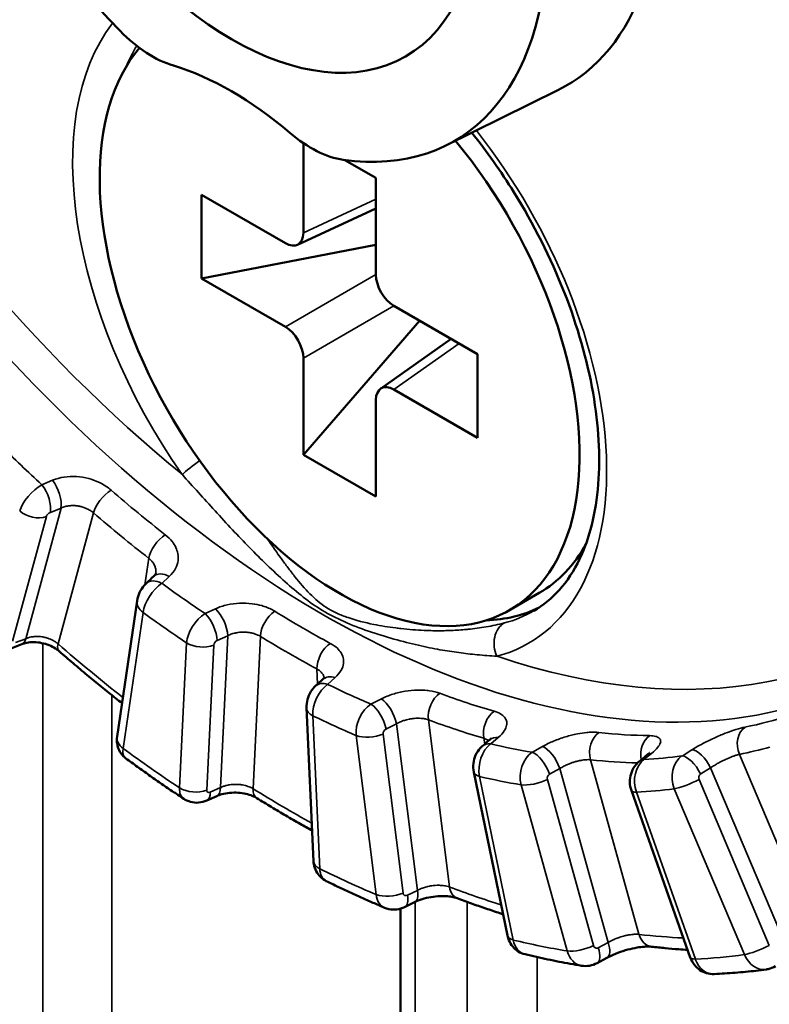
# Model space of a CAD drawing. Header units: millimetres. Extents: x 38 to 2514, y 38 to 1622.
# Tile 88 of 244: x 354 to 363, y 1271 to 1282. Entities that reach past the tile are written whole.
import ezdxf

# ---------------------------------------------------------------- set-up
doc = ezdxf.new("R2010")
doc.units = ezdxf.units.MM
doc.header["$LTSCALE"] = 7.692308
doc.layers.add('Visible (ISO)', color=7, linetype='Continuous', lineweight=50)
doc.layers.add('Visible Narrow (ISO)', color=7, linetype='Continuous', lineweight=35)

msp = doc.modelspace()

# ---------------------------------------------------------------- linework, layer by layer
at = {"layer": 'Visible (ISO)'}
for p, q in [((359.207, 1280.852), (360.525, 1281.504)), ((357.526, 1280.88), (357.526, 1279.823)), ((358.381, 1280.469), (358.014, 1280.681)), ((358.381, 1279.33), (358.381, 1280.469)), ((356.327, 1280.271), (356.327, 1279.283)), ((357.314, 1279.701), (356.327, 1280.271)), ((358.381, 1280.11), (357.456, 1279.682)), ((356.327, 1279.283), (358.381, 1279.68)), ((356.327, 1279.283), (357.314, 1278.713)), ((359.58, 1278.393), (358.593, 1278.963)), ((357.526, 1277.207), (358.897, 1278.788)), ((359.269, 1278.572), (358.436, 1277.985)), ((359.58, 1277.405), (359.58, 1278.393)), ((357.526, 1278.346), (357.526, 1277.207)), ((358.593, 1277.975), (359.58, 1277.405)), ((358.381, 1276.713), (358.381, 1277.853)), ((357.526, 1277.207), (358.381, 1276.713)), ((355.787, 1275.808), (355.787, 1275.808)), ((355.567, 1275.486), (355.331, 1273.884)), ((359.954, 1275.374), (360.307, 1275.578)), ((358.672, 1275.012), (358.672, 1275.011)), ((354.21, 1274.975), (354.09, 1274.927)), ((357.564, 1274.222), (357.646, 1272.418)), ((359.535, 1273.467), (359.932, 1271.539)), ((356.506, 1273.184), (356.387, 1273.131)), ((361.393, 1273.249), (362.087, 1271.282)), ((358.838, 1271.934), (358.72, 1271.876)), ((358.672, 1271.858), (358.672, 1261.985)), ((361.104, 1271.278), (360.988, 1271.216))]:
    msp.add_line(p, q, dxfattribs=at)
for centre, major_axis, ratio, start_param, end_param in [((356.681, 1285.452), (-2.625, 4.547), 0.57735, 5.859977, 8.27719), ((357.105, 1285.697), (1.75, -3.031), 0.57735, 2.438608, 6.98617), ((357.954, 1286.186), (2.672, -4.628), 0.57735, 6.246119, 8.2432), ((356.681, 1285.452), (2.625, -4.547), 0.57735, 5.859977, 8.27719), ((399.808, 1283.121), (-57.5, 0), 0.57735, 0, 3.141593), ((355.746, 1283.128), (-0.755, 1.298), 0.578516, 1.988166, 2.588571), ((399.808, 1281.243), (57.5, 0), 0.57735, 3.113305, 6.311473), ((357.954, 1278.838), (2, -3.464), 0.57735, 3.342397, 8.135026), ((356.681, 1278.103), (-2.075, 3.594), 0.57735, 5.261554, 5.73402), ((357.616, 1282.049), (-0.757, 1.301), 0.57617, 2.116211, 2.716616), ((399.808, 1281.365), (57.35, 0), 0.57735, 3.164483, 6.260295), ((357.314, 1279.947), (0.15, -0.261), 0.575771, 5.499157, 7.067214), ((358.594, 1279.208), (0.15, -0.26), 0.578934, 3.92836, 5.496418), ((357.314, 1278.468), (-0.15, 0.26), 0.578934, 3.92836, 5.496418), ((358.594, 1277.729), (-0.15, 0.261), 0.575771, 5.499157, 7.067214), ((358.307, 1279.042), (2, -3.464), 0.57735, 0, 0.337588), ((358.307, 1279.042), (2.075, -3.594), 0.57735, 5.985308, 6.247772), ((359.272, 1275.049), (-0.6, 0), 0.57735, 0.110272, 0.112266)]:
    msp.add_ellipse(centre, major_axis=major_axis, ratio=ratio, start_param=start_param, end_param=end_param, dxfattribs=at)
msp.add_ellipse((356.681, 1285.452), major_axis=(-2.05, 3.551), ratio=0.57735, dxfattribs=at)
for points, knots in [([(352.634, 1301.065), (353.517, 1301.201), (354.501, 1301.095), (356.621, 1300.471), (357.794, 1299.928), (360.183, 1298.488), (361.427, 1297.574), (363.796, 1295.512), (364.951, 1294.345), (367.062, 1291.827), (368.037, 1290.44), (369.639, 1287.572), (370.276, 1286.052), (371.055, 1283.085), (371.209, 1281.6), (371.008, 1278.879), (370.664, 1277.605), (369.559, 1275.411), (368.792, 1274.46), (367.7, 1273.587), (367.514, 1273.451), (367.323, 1273.324)], [0, 0, 0, 0, 0.482918, 0.482918, 0.982372, 0.982372, 1.478501, 1.478501, 1.964713, 1.964713, 2.4644, 2.4644, 2.977464, 2.977464, 3.486297, 3.486297, 3.980604, 3.980604, 4.468336, 4.468336, 4.564412, 4.564412, 4.564412, 4.564412]), ([(360.241, 1275.366), (360.463, 1275.495), (360.647, 1275.697), (360.898, 1276.219), (360.975, 1276.519), (361.027, 1277.188), (361.007, 1277.552), (360.873, 1278.32), (360.758, 1278.723), (360.442, 1279.526), (360.241, 1279.926), (359.855, 1280.547), (359.688, 1280.783), (359.512, 1281.003)], [3.926991, 3.926991, 3.926991, 3.926991, 4.303025, 4.303025, 4.626177, 4.626177, 4.93417, 4.93417, 5.243169, 5.243169, 5.554142, 5.554142, 5.757131, 5.757131, 5.757131, 5.757131]), ([(355.764, 1275.775), (355.775, 1275.785), (355.781, 1275.794), (355.787, 1275.804), (355.787, 1275.807), (355.787, 1275.808)], [0.00000513, 0.00000513, 0.00000513, 0.00000513, 0.01032634, 0.01032634, 0.02001838, 0.02001838, 0.02001838, 0.02001838]), ([(355.567, 1275.486), (355.572, 1275.52), (355.582, 1275.553), (355.611, 1275.613), (355.629, 1275.641), (355.658, 1275.675), (355.667, 1275.684), (355.676, 1275.693)], [0, 0, 0, 0, 0.01026519, 0.01026519, 0.0199952, 0.0199952, 0.02390234, 0.02390234, 0.02390234, 0.02390234]), ([(354.648, 1274.891), (354.631, 1274.906), (354.61, 1274.92), (354.563, 1274.947), (354.536, 1274.96), (354.479, 1274.98), (354.449, 1274.987), (354.388, 1274.997), (354.356, 1274.999), (354.299, 1274.997), (354.271, 1274.993), (354.234, 1274.983), (354.221, 1274.979), (354.21, 1274.975)], [0, 0, 0, 0, 0.00879324, 0.00879324, 0.0178054, 0.0178054, 0.02707898, 0.02707898, 0.03643653, 0.03643653, 0.04565019, 0.04565019, 0.05089403, 0.05089403, 0.05089403, 0.05089403]), ([(354.648, 1274.891), (354.703, 1274.843), (354.758, 1274.796), (354.868, 1274.702), (354.924, 1274.655), (355.034, 1274.563), (355.09, 1274.518), (355.201, 1274.427), (355.257, 1274.382), (355.338, 1274.318), (355.363, 1274.298), (355.389, 1274.278)], [2.89433771, 2.89433771, 2.89433771, 2.89433771, 2.90946389, 2.90946389, 2.92459006, 2.92459006, 2.93971623, 2.93971623, 2.9548424, 2.9548424, 2.96175301, 2.96175301, 2.96175301, 2.96175301]), ([(357.757, 1274.56), (357.767, 1274.57), (357.773, 1274.577), (357.776, 1274.583), (357.777, 1274.584), (357.777, 1274.584)], [0.00000686, 0.00000686, 0.00000686, 0.00000686, 0.0088025, 0.0088025, 0.01322489, 0.01322489, 0.01322489, 0.01322489]), ([(357.564, 1274.222), (357.562, 1274.256), (357.566, 1274.29), (357.584, 1274.355), (357.597, 1274.387), (357.63, 1274.44), (357.649, 1274.462), (357.67, 1274.482)], [0, 0, 0, 0, 0.01022548, 0.01022548, 0.02022447, 0.02022447, 0.02899298, 0.02899298, 0.02899298, 0.02899298]), ([(355.434, 1273.628), (355.412, 1273.644), (355.392, 1273.665), (355.36, 1273.71), (355.348, 1273.735), (355.332, 1273.788), (355.328, 1273.816), (355.328, 1273.857), (355.329, 1273.871), (355.331, 1273.884)], [0, 0, 0, 0, 0.00834296, 0.00834296, 0.0165931, 0.0165931, 0.02496482, 0.02496482, 0.02911246, 0.02911246, 0.02911246, 0.02911246]), ([(359.72, 1273.845), (359.731, 1273.855), (359.739, 1273.863), (359.743, 1273.869), (359.744, 1273.87), (359.744, 1273.87)], [0.00000775, 0.00000775, 0.00000775, 0.00000775, 0.00871951, 0.00871951, 0.01265098, 0.01265098, 0.01265098, 0.01265098]), ([(359.535, 1273.467), (359.528, 1273.5), (359.527, 1273.535), (359.535, 1273.602), (359.543, 1273.635), (359.571, 1273.696), (359.589, 1273.724), (359.619, 1273.757), (359.626, 1273.764), (359.634, 1273.771)], [0, 0, 0, 0, 0.01022099, 0.01022099, 0.02023311, 0.02023311, 0.0302998, 0.0302998, 0.03345129, 0.03345129, 0.03345129, 0.03345129]), ([(355.434, 1273.628), (355.479, 1273.595), (355.525, 1273.562), (355.615, 1273.497), (355.661, 1273.464), (355.752, 1273.4), (355.797, 1273.368), (355.888, 1273.305), (355.933, 1273.274), (356.025, 1273.212), (356.07, 1273.182), (356.116, 1273.152)], [3.00649968, 3.00649968, 3.00649968, 3.00649968, 3.01865106, 3.01865106, 3.03080243, 3.03080243, 3.04295381, 3.04295381, 3.05510519, 3.05510519, 3.06725656, 3.06725656, 3.06725656, 3.06725656]), ([(361.568, 1273.66), (361.583, 1273.672), (361.595, 1273.683), (361.602, 1273.691), (361.604, 1273.693), (361.604, 1273.694), (361.604, 1273.694), (361.604, 1273.694)], [0.00000755, 0.00000755, 0.00000755, 0.00000755, 0.01007333, 0.01007333, 0.01421363, 0.01421363, 0.01493297, 0.01493297, 0.01493297, 0.01493297]), ([(361.393, 1273.249), (361.381, 1273.281), (361.375, 1273.315), (361.374, 1273.382), (361.378, 1273.416), (361.398, 1273.479), (361.412, 1273.51), (361.446, 1273.557), (361.463, 1273.575), (361.483, 1273.59)], [0, 0, 0, 0, 0.01019258, 0.01019258, 0.02018079, 0.02018079, 0.0301213, 0.0301213, 0.0375586, 0.0375586, 0.0375586, 0.0375586]), ([(356.387, 1273.131), (356.357, 1273.118), (356.324, 1273.11), (356.26, 1273.104), (356.227, 1273.107), (356.168, 1273.123), (356.14, 1273.135), (356.116, 1273.152)], [0, 0, 0, 0, 0.00992127, 0.00992127, 0.01945579, 0.01945579, 0.02836551, 0.02836551, 0.02836551, 0.02836551]), ([(356.978, 1273.16), (356.963, 1273.169), (356.945, 1273.178), (356.902, 1273.195), (356.876, 1273.203), (356.821, 1273.216), (356.79, 1273.22), (356.726, 1273.225), (356.692, 1273.225), (356.627, 1273.219), (356.595, 1273.213), (356.544, 1273.199), (356.524, 1273.192), (356.506, 1273.184)], [0, 0, 0, 0, 0.00842495, 0.00842495, 0.0172446, 0.0172446, 0.02673732, 0.02673732, 0.03665563, 0.03665563, 0.04659764, 0.04659764, 0.05422599, 0.05422599, 0.05422599, 0.05422599]), ([(356.978, 1273.16), (357.035, 1273.124), (357.092, 1273.09), (357.205, 1273.021), (357.262, 1272.987), (357.376, 1272.92), (357.433, 1272.887), (357.536, 1272.829), (357.583, 1272.802), (357.63, 1272.777)], [3.10377722, 3.10377722, 3.10377722, 3.10377722, 3.1189034, 3.1189034, 3.13402957, 3.13402957, 3.14915574, 3.14915574, 3.16152103, 3.16152103, 3.16152103, 3.16152103]), ([(357.796, 1272.182), (357.771, 1272.194), (357.747, 1272.211), (357.707, 1272.251), (357.69, 1272.274), (357.664, 1272.324), (357.655, 1272.352), (357.648, 1272.393), (357.647, 1272.405), (357.646, 1272.418)], [0, 0, 0, 0, 0.00855429, 0.00855429, 0.01701447, 0.01701447, 0.02565744, 0.02565744, 0.02944842, 0.02944842, 0.02944842, 0.02944842]), ([(357.796, 1272.182), (357.842, 1272.159), (357.888, 1272.137), (357.98, 1272.093), (358.026, 1272.071), (358.117, 1272.029), (358.163, 1272.008), (358.255, 1271.967), (358.3, 1271.947), (358.392, 1271.907), (358.438, 1271.887), (358.483, 1271.868)], [3.21589579, 3.21589579, 3.21589579, 3.21589579, 3.22806589, 3.22806589, 3.24023599, 3.24023599, 3.25240608, 3.25240608, 3.26457618, 3.26457618, 3.27674628, 3.27674628, 3.27674628, 3.27674628]), ([(359.338, 1271.98), (359.326, 1271.984), (359.311, 1271.989), (359.273, 1271.997), (359.251, 1272.001), (359.199, 1272.005), (359.168, 1272.006), (359.103, 1272.003), (359.067, 1271.999), (358.996, 1271.987), (358.96, 1271.979), (358.894, 1271.958), (358.864, 1271.946), (358.838, 1271.934)], [0, 0, 0, 0, 0.00795134, 0.00795134, 0.01649668, 0.01649668, 0.02625978, 0.02625978, 0.03688765, 0.03688765, 0.04789985, 0.04789985, 0.05845038, 0.05845038, 0.05845038, 0.05845038]), ([(358.72, 1271.876), (358.691, 1271.862), (358.659, 1271.852), (358.596, 1271.845), (358.564, 1271.846), (358.516, 1271.856), (358.5, 1271.861), (358.483, 1271.868)], [0, 0, 0, 0, 0.00971521, 0.00971521, 0.01914219, 0.01914219, 0.02443862, 0.02443862, 0.02443862, 0.02443862]), ([(359.338, 1271.98), (359.394, 1271.959), (359.45, 1271.938), (359.563, 1271.898), (359.619, 1271.878), (359.731, 1271.84), (359.787, 1271.821), (359.856, 1271.799), (359.868, 1271.795), (359.88, 1271.791)], [3.31321673, 3.31321673, 3.31321673, 3.31321673, 3.32834291, 3.32834291, 3.34346908, 3.34346908, 3.35859525, 3.35859525, 3.3619189, 3.3619189, 3.3619189, 3.3619189]), ([(360.139, 1271.319), (360.111, 1271.326), (360.083, 1271.337), (360.034, 1271.368), (360.012, 1271.387), (359.975, 1271.432), (359.96, 1271.458), (359.941, 1271.502), (359.936, 1271.52), (359.932, 1271.539)], [0, 0, 0, 0, 0.00875107, 0.00875107, 0.01740491, 0.01740491, 0.02625468, 0.02625468, 0.03193976, 0.03193976, 0.03193976, 0.03193976]), ([(361.63, 1271.408), (361.62, 1271.409), (361.606, 1271.41), (361.571, 1271.41), (361.55, 1271.409), (361.498, 1271.404), (361.467, 1271.399), (361.398, 1271.386), (361.36, 1271.377), (361.282, 1271.354), (361.242, 1271.34), (361.169, 1271.31), (361.134, 1271.294), (361.104, 1271.278)], [0, 0, 0, 0, 0.00788198, 0.00788198, 0.01663181, 0.01663181, 0.02720487, 0.02720487, 0.03904528, 0.03904528, 0.05153741, 0.05153741, 0.06349705, 0.06349705, 0.06349705, 0.06349705]), ([(361.63, 1271.408), (361.684, 1271.402), (361.738, 1271.396), (361.844, 1271.386), (361.897, 1271.381), (361.986, 1271.375), (362.021, 1271.373), (362.056, 1271.37)], [3.52265624, 3.52265624, 3.52265624, 3.52265624, 3.53778242, 3.53778242, 3.55290859, 3.55290859, 3.56292429, 3.56292429, 3.56292429, 3.56292429]), ([(360.139, 1271.319), (360.184, 1271.308), (360.228, 1271.298), (360.317, 1271.278), (360.362, 1271.268), (360.451, 1271.249), (360.495, 1271.24), (360.584, 1271.223), (360.628, 1271.215), (360.716, 1271.199), (360.76, 1271.192), (360.804, 1271.184)], [3.42526452, 3.42526452, 3.42526452, 3.42526452, 3.43746499, 3.43746499, 3.44966546, 3.44966546, 3.46186593, 3.46186593, 3.47406641, 3.47406641, 3.48626688, 3.48626688, 3.48626688, 3.48626688]), ([(360.988, 1271.216), (360.96, 1271.2), (360.929, 1271.19), (360.867, 1271.179), (360.835, 1271.179), (360.804, 1271.184)], [0, 0, 0, 0, 0.00959267, 0.00959267, 0.01897221, 0.01897221, 0.01897221, 0.01897221]), ([(362.367, 1271.086), (362.337, 1271.084), (362.307, 1271.088), (362.251, 1271.104), (362.224, 1271.117), (362.175, 1271.15), (362.153, 1271.171), (362.114, 1271.221), (362.098, 1271.251), (362.087, 1271.282)], [0, 0, 0, 0, 0.00891068, 0.00891068, 0.01770503, 0.01770503, 0.0266749, 0.0266749, 0.03665259, 0.03665259, 0.03665259, 0.03665259]), ([(363.092, 1271.179), (363.065, 1271.163), (363.034, 1271.151), (362.997, 1271.143), (362.99, 1271.142), (362.983, 1271.141)], [0, 0, 0, 0, 0.00952735, 0.00952735, 0.01162143, 0.01162143, 0.01162143, 0.01162143]), ([(362.367, 1271.086), (362.409, 1271.087), (362.45, 1271.09), (362.533, 1271.095), (362.574, 1271.098), (362.657, 1271.104), (362.698, 1271.108), (362.78, 1271.116), (362.82, 1271.12), (362.902, 1271.13), (362.942, 1271.135), (362.983, 1271.141)], [3.6345942, 3.6345942, 3.6345942, 3.6345942, 3.64684117, 3.64684117, 3.65908815, 3.65908815, 3.67133512, 3.67133512, 3.6835821, 3.6835821, 3.69582907, 3.69582907, 3.69582907, 3.69582907])]:
    msp.add_open_spline(points, degree=3, knots=knots, dxfattribs=at)
for points in [[(355.676, 1275.693), (355.706, 1275.72), (355.735, 1275.748), (355.764, 1275.775)], [(357.67, 1274.482), (357.699, 1274.508), (357.728, 1274.534), (357.757, 1274.56)], [(359.634, 1273.771), (359.663, 1273.795), (359.691, 1273.82), (359.72, 1273.845)], [(361.483, 1273.59), (361.511, 1273.614), (361.54, 1273.637), (361.568, 1273.66)]]:
    msp.add_open_spline(points, degree=3, dxfattribs=at)
at = {"layer": 'Visible Narrow (ISO)'}
for p, q in [((358.381, 1280.219), (357.526, 1279.823)), ((358.381, 1279.33), (357.314, 1278.713)), ((358.593, 1278.963), (357.526, 1278.346)), ((359.363, 1278.518), (358.593, 1277.975)), ((354.445, 1276.854), (354.57, 1276.906)), ((354.254, 1275.039), (354.67, 1276.579)), ((354.545, 1276.527), (354.67, 1276.579)), ((354.635, 1274.977), (355.053, 1276.522)), ((354.1, 1275.01), (354.497, 1276.479)), ((355.704, 1275.986), (355.659, 1275.675)), ((355.946, 1275.773), (355.858, 1275.691)), ((356.368, 1275.335), (356.492, 1275.392)), ((355.637, 1275.348), (355.402, 1273.746)), ((354.254, 1275.039), (354.134, 1274.992)), ((356.51, 1275.018), (356.635, 1275.074)), ((356.548, 1273.284), (356.635, 1275.074)), ((356.933, 1273.27), (357.02, 1275.067)), ((354.454, 1274.985), (354.454, 1264.633)), ((356.067, 1273.281), (356.15, 1274.99)), ((356.387, 1273.254), (356.47, 1274.963)), ((357.686, 1274.682), (357.694, 1274.504)), ((357.899, 1274.579), (357.813, 1274.501)), ((355.27, 1274.372), (355.27, 1264.561)), ((358.323, 1274.268), (358.446, 1274.33)), ((357.637, 1274.131), (357.719, 1272.327)), ((359.249, 1272.112), (359.001, 1274.082)), ((358.5, 1273.974), (358.623, 1274.036)), ((358.87, 1272.072), (358.623, 1274.036)), ((358.385, 1272.023), (358.149, 1273.898)), ((358.703, 1272.04), (358.467, 1273.914)), ((359.653, 1273.866), (359.667, 1273.799)), ((359.822, 1273.873), (359.736, 1273.799)), ((360.225, 1273.7), (360.345, 1273.768)), ((361.989, 1273.656), (362.106, 1273.729)), ((361.482, 1271.554), (360.911, 1273.612)), ((361.63, 1273.686), (361.544, 1273.617)), ((363.535, 1271.62), (362.665, 1273.675)), ((360.428, 1273.441), (360.548, 1273.509)), ((361.118, 1271.458), (360.548, 1273.509)), ((362.209, 1273.444), (362.326, 1273.516)), ((363.193, 1271.468), (362.326, 1273.516)), ((359.603, 1273.415), (360, 1271.487)), ((356.548, 1273.284), (356.429, 1273.231)), ((360.637, 1271.359), (360.093, 1273.316)), ((360.946, 1271.421), (360.402, 1273.378)), ((362.726, 1271.315), (361.898, 1273.27)), ((363.018, 1271.424), (362.19, 1273.379)), ((361.452, 1273.23), (362.146, 1271.263)), ((358.87, 1272.072), (358.752, 1272.015)), ((358.845, 1271.937), (358.845, 1261.742)), ((359.455, 1271.936), (359.455, 1261.39)), ((361.118, 1271.458), (361.002, 1271.396)), ((360.28, 1271.286), (360.28, 1261.38))]:
    msp.add_line(p, q, dxfattribs=at)
for centre, major_axis, ratio, start_param, end_param in [((357.954, 1286.186), (-6.433, 11.142), 0.57735, 6.143649, 8.434114), ((357.756, 1286.073), (6.582, -11.401), 0.57735, 3.127708, 6.29625), ((357.954, 1278.838), (-2.225, 3.854), 0.57735, 0.231743, 1.726022), ((358.166, 1278.96), (-2.075, 3.594), 0.57735, 0.305864, 0.409641), ((357.954, 1278.838), (2.225, -3.854), 0.57735, 6.12796, 8.101901), ((357.09, 1285.688), (-6.615, 11.458), 0.57735, 2.014579, 2.069492), ((356.312, 1277.096), (-0.245, -0.173), 0.126233, 4.6523, 5.661992), ((354.532, 1276.746), (0.095, -0.231), 0.4508, 0.59603, 2.133858), ((354.401, 1276.662), (0.208, 0.216), 0.409302, 0.971949, 2.47293), ((354.407, 1276.694), (0.095, -0.231), 0.451044, 0.596125, 2.132052), ((355.229, 1276.624), (-0.164, -0.189), 0.420413, 4.092489, 5.593472), ((357.517, 1285.934), (6.594, -11.421), 0.57735, 5.253278, 5.323417), ((354.36, 1276.646), (0.241, -0.065), 0.707818, 4.098337, 5.4946), ((354.538, 1276.494), (0.0393, 0.0316), 0.50072, 1.03906, 2.539068), ((357.353, 1285.839), (6.719, -11.637), 0.57735, 5.253278, 5.323417), ((355.881, 1276.088), (-0.154, -0.197), 0.468432, 4.070028, 5.571011), ((357.954, 1286.186), (6.433, -11.142), 0.57735, 5.703053, 6.465279), ((355.847, 1275.51), (-0.17, 0.183), 0.608049, 5.23709, 6.283186), ((355.935, 1275.592), (-0.17, 0.183), 0.607817, 5.235071, 6.283185), ((355.843, 1275.475), (0.172, 0.246), 0.477324, 0.902764, 2.403746), ((357.09, 1285.688), (-6.615, 11.458), 0.57735, 2.224018, 2.278931), ((355.814, 1275.45), (-0.247, 0.036), 0.659721, 0, 0.876108), ((356.491, 1275.203), (0.104, -0.227), 0.433352, 0.785386, 2.323214), ((357.196, 1275.169), (-0.131, -0.213), 0.556752, 4.013735, 5.514718), ((357.517, 1285.934), (6.594, -11.421), 0.57735, 5.462718, 5.532857), ((358.166, 1278.96), (2.075, -3.594), 0.57735, 6.12796, 6.283185), ((356.893, 1285.574), (-6.765, 11.717), 0.57735, 2.224539, 2.27841), ((356.368, 1275.108), (0.172, 0.246), 0.549508, 0.903543, 2.404524), ((356.367, 1275.146), (0.104, -0.227), 0.433563, 0.785499, 2.321427), ((360.02, 1274.954), (-0.077, 0.29), 0.80668, 0.215254, 1.786051), ((354.117, 1275.207), (0.093, -0.232), 0.463055, 0, 0.600857), ((356.511, 1274.979), (0.0344, 0.0369), 0.63772, 0.995284, 2.495292), ((357.353, 1285.839), (6.719, -11.637), 0.57735, 5.462718, 5.532857), ((354.812, 1275.079), (-0.164, -0.189), 0.418489, 5.594279, 6.283185), ((357.353, 1285.839), (-7.851, 13.599), 0.57735, 2.10894, 2.179309), ((356.327, 1275.092), (0.25, -0.012), 0.607728, 3.955547, 5.351811), ((357.863, 1274.784), (-0.118, -0.22), 0.597239, 3.978643, 5.479626), ((357.925, 1274.376), (-0.168, 0.185), 0.637208, 5.448324, 6.283185), ((357.843, 1274.257), (0.126, 0.272), 0.601681, 0.800864, 2.301847), ((357.839, 1274.297), (-0.168, 0.185), 0.637403, 5.450401, 6.283185), ((357.09, 1285.688), (-6.615, 11.458), 0.57735, 2.433458, 2.488371), ((358.482, 1274.122), (0.113, -0.223), 0.421762, 0.973961, 2.511788), ((359.178, 1274.184), (-0.088, -0.234), 0.668758, 3.893028, 5.394011), ((357.517, 1285.934), (6.594, -11.421), 0.57735, 5.672157, 5.742296), ((357.813, 1274.233), (-0.25, -0.011), 0.545283, 0, 0.75977), ((358.367, 1274.018), (0.123, 0.274), 0.66646, 0.794657, 2.295638), ((358.359, 1274.06), (0.113, -0.223), 0.42193, 0.974089, 2.510017), ((356.893, 1285.574), (-6.765, 11.717), 0.57735, 2.433979, 2.48785), ((357.353, 1285.839), (6.719, -11.637), 0.57735, 5.672157, 5.742296), ((359.83, 1273.968), (-0.069, -0.24), 0.699943, 3.840793, 5.341776), ((357.517, 1285.934), (6.594, -11.421), 0.57735, 6.091036, 6.161175), ((358.509, 1273.932), (0.0273, 0.0423), 0.752599, 0.910002, 2.41001), ((362.842, 1273.778), (-0.049, 0.245), 0.80147, 0.333591, 1.834574), ((355.578, 1273.848), (-0.247, 0.036), 0.659721, 0, 0.876108), ((358.326, 1274), (0.248, 0.031), 0.481077, 3.860504, 5.256767), ((359.884, 1273.656), (-0.164, 0.189), 0.663547, 5.668879, 6.283185), ((361.088, 1273.714), (-0.028, -0.248), 0.751537, 3.716388, 5.217371), ((357.517, 1285.934), (6.594, -11.421), 0.57735, 5.881597, 5.951736), ((361.696, 1273.675), (-0.003, -0.25), 0.772056, 3.642714, 4.979333), ((355.607, 1273.873), (0.172, 0.246), 0.474782, 2.404376, 3.130794), ((356.893, 1285.574), (7.842, -13.583), 0.57735, 5.362879, 5.423256), ((359.81, 1273.539), (0.064, 0.293), 0.699055, 0.651757, 2.15274), ((359.798, 1273.582), (-0.164, 0.189), 0.663696, 5.671013, 6.283185), ((357.09, 1285.688), (-6.615, 11.458), 0.57735, 2.642897, 2.69781), ((360.416, 1273.549), (0.122, -0.218), 0.416535, 1.162139, 2.699966), ((362.211, 1273.509), (-0.131, 0.213), 0.417901, 4.491824, 6.029652), ((357.353, 1285.839), (6.719, -11.637), 0.57735, 6.091036, 6.137342), ((360.311, 1273.437), (0.055, 0.295), 0.755054, 0.629925, 2.130905), ((360.296, 1273.481), (0.122, -0.218), 0.416654, 1.162279, 2.698206), ((357.353, 1285.839), (6.719, -11.637), 0.57735, 5.881597, 5.945301), ((361.659, 1273.352), (-0.018, 0.299), 0.765173, 0.444369, 1.945352), ((361.64, 1273.396), (-0.158, 0.194), 0.685781, 5.899269, 6.283185), ((357.09, 1285.688), (6.615, -11.458), 0.57735, 5.993929, 6.048843), ((361.726, 1273.466), (-0.158, 0.194), 0.685683, 5.897085, 6.283185), ((362.115, 1273.393), (-0.036, 0.298), 0.81139, 0.395576, 1.896556), ((362.093, 1273.437), (-0.131, 0.213), 0.417966, 4.491973, 6.027901), ((359.78, 1273.517), (-0.245, -0.05), 0.407014, 0, 0.684227), ((356.893, 1285.574), (-6.765, 11.717), 0.57735, 2.643418, 2.697289), ((360.443, 1273.397), (0.0163, 0.0475), 0.841084, 0.755851, 2.255859), ((362.231, 1273.4), (-0.0015, 0.0501), 0.898934, 0.47902, 1.979029), ((356.286, 1273.399), (0.172, 0.246), 0.551905, 2.403966, 3.154861), ((356.244, 1273.383), (0.25, -0.012), 0.607728, 3.955547, 5.351811), ((356.405, 1273.413), (0.101, -0.229), 0.443918, 0, 0.791159), ((357.11, 1273.372), (-0.132, -0.212), 0.55511, 5.515993, 6.283185), ((357.353, 1285.839), (-7.851, 13.599), 0.57735, 2.318379, 2.380766), ((360.27, 1273.418), (0.241, 0.067), 0.3334, 3.80067, 5.196934), ((356.893, 1285.574), (6.765, -11.717), 0.57735, 5.99445, 6.048322), ((362.075, 1273.372), (0.23, 0.097), 0.171153, 3.767702, 5.163966), ((356.429, 1273.27), (0.0344, 0.0369), 0.636619, 2.496158, 4.118795), ((356.286, 1273.36), (0.101, -0.229), 0.444091, 0, 0.791256), ((361.629, 1273.332), (-0.236, -0.083), 0.250956, 0, 0.639055), ((357.896, 1272.429), (-0.25, -0.011), 0.545283, 0, 0.75977), ((356.893, 1285.574), (7.842, -13.583), 0.57735, 5.572318, 5.632695), ((357.925, 1272.453), (0.126, 0.272), 0.599462, 2.302906, 3.128322), ((359.426, 1272.214), (-0.088, -0.234), 0.66747, 5.395925, 6.283185), ((357.353, 1285.839), (-7.851, 13.599), 0.57735, 2.527819, 2.583713), ((358.562, 1272.126), (0.248, 0.031), 0.481077, 3.860504, 5.256767), ((358.603, 1272.143), (0.123, 0.274), 0.668424, 2.29467, 3.157327), ((358.744, 1272.057), (0.0273, 0.0423), 0.751307, 2.411352, 4.033989), ((358.611, 1272.101), (0.11, -0.225), 0.430338, 0, 0.980579), ((358.729, 1272.158), (0.11, -0.225), 0.4302, 0, 0.98047), ((360.177, 1271.589), (-0.245, -0.05), 0.407014, 0, 0.684227), ((357.353, 1285.839), (7.851, -13.599), 0.57735, 5.878851, 5.930186), ((361.659, 1271.656), (-0.028, -0.248), 0.750658, 5.220103, 6.283185), ((356.893, 1285.574), (7.842, -13.583), 0.57735, 5.781758, 5.842135), ((360.206, 1271.611), (0.065, 0.293), 0.697227, 2.154479, 3.127997), ((360.814, 1271.461), (0.241, 0.067), 0.3334, 3.80067, 5.196934), ((360.987, 1271.44), (0.0164, 0.0475), 0.83976, 2.258908, 3.881546), ((360.986, 1271.498), (0.119, -0.22), 0.422501, 0, 1.169223), ((362.902, 1271.417), (0.23, 0.097), 0.171153, 3.767702, 5.163966), ((360.855, 1271.48), (0.054, 0.295), 0.756692, 2.129017, 3.156979), ((360.87, 1271.436), (0.119, -0.22), 0.422598, 0, 1.16934), ((356.893, 1285.574), (7.842, -13.583), 0.57735, 5.991198, 6.051574), ((362.943, 1271.438), (-0.037, 0.298), 0.812581, 1.893518, 3.150986), ((362.323, 1271.365), (-0.236, -0.083), 0.250956, 0, 0.639055), ((362.352, 1271.385), (-0.017, 0.3), 0.763788, 1.948032, 3.131772)]:
    msp.add_ellipse(centre, major_axis=major_axis, ratio=ratio, start_param=start_param, end_param=end_param, dxfattribs=at)
for points, knots in [([(352.489, 1301.02), (352.629, 1301.042), (352.773, 1301.058), (352.974, 1301.07), (353.027, 1301.072), (353.188, 1301.077), (353.298, 1301.076), (353.509, 1301.069), (353.611, 1301.063), (353.826, 1301.045), (353.939, 1301.032), (354.165, 1301.001), (354.278, 1300.983), (354.535, 1300.935), (354.68, 1300.903), (354.92, 1300.845), (355.013, 1300.821), (355.259, 1300.753), (355.414, 1300.706), (355.662, 1300.624), (355.756, 1300.592), (356.034, 1300.492), (356.221, 1300.419), (356.477, 1300.313), (356.545, 1300.285), (356.778, 1300.184), (356.943, 1300.108), (357.205, 1299.983), (357.3, 1299.937), (357.536, 1299.818), (357.677, 1299.745), (357.944, 1299.602), (358.069, 1299.533), (358.346, 1299.376), (358.498, 1299.287), (358.772, 1299.122), (358.894, 1299.047), (359.204, 1298.852), (359.394, 1298.728), (359.677, 1298.539), (359.768, 1298.476), (360.002, 1298.315), (360.145, 1298.214), (360.432, 1298.007), (360.575, 1297.901), (360.854, 1297.691), (360.989, 1297.587), (361.26, 1297.376), (361.394, 1297.268), (361.544, 1297.147), (361.559, 1297.134), (361.7, 1297.019), (361.825, 1296.915), (362.075, 1296.704), (362.2, 1296.597), (362.354, 1296.463), (362.384, 1296.437), (362.503, 1296.332), (362.592, 1296.252), (362.776, 1296.087), (362.87, 1296.002), (363.053, 1295.832), (363.143, 1295.748), (363.239, 1295.657), (363.245, 1295.652), (363.341, 1295.561), (363.432, 1295.473), (363.616, 1295.295), (363.708, 1295.205), (363.893, 1295.021), (363.986, 1294.927), (364.099, 1294.812), (364.118, 1294.792), (364.249, 1294.658), (364.362, 1294.54), (364.59, 1294.299), (364.704, 1294.177), (364.917, 1293.944), (365.015, 1293.836), (365.243, 1293.579), (365.374, 1293.429), (365.637, 1293.122), (365.768, 1292.965), (365.992, 1292.692), (366.084, 1292.578), (366.31, 1292.295), (366.443, 1292.124), (366.709, 1291.773), (366.843, 1291.594), (367.079, 1291.267), (367.182, 1291.121), (367.396, 1290.815), (367.505, 1290.653), (367.723, 1290.325), (367.831, 1290.158), (368.043, 1289.821), (368.148, 1289.65), (368.29, 1289.412), (368.329, 1289.347), (368.462, 1289.119), (368.556, 1288.955), (368.738, 1288.625), (368.828, 1288.459), (369.002, 1288.125), (369.087, 1287.957), (369.223, 1287.679), (369.276, 1287.568), (369.431, 1287.238), (369.53, 1287.017), (369.718, 1286.577), (369.807, 1286.357), (369.96, 1285.958), (370.026, 1285.779), (370.178, 1285.344), (370.26, 1285.09), (370.412, 1284.58), (370.482, 1284.324), (370.569, 1283.969), (370.593, 1283.869), (370.668, 1283.536), (370.714, 1283.305), (370.795, 1282.845), (370.829, 1282.616), (370.875, 1282.252), (370.89, 1282.117), (370.924, 1281.752), (370.94, 1281.523), (370.955, 1281.132), (370.959, 1280.969), (370.959, 1280.807)], [0, 0, 0, 0, 0.0229932, 0.0229932, 0.03125, 0.03125, 0.0476871, 0.0476871, 0.0625, 0.0625, 0.0783386, 0.0783386, 0.09375, 0.09375, 0.1129177, 0.1129177, 0.125, 0.125, 0.1445828, 0.1445828, 0.15625, 0.15625, 0.1792086, 0.1792086, 0.1875, 0.1875, 0.2074265, 0.2074265, 0.21875, 0.21875, 0.2354163, 0.2354163, 0.25, 0.25, 0.2674542, 0.2674542, 0.28125, 0.28125, 0.3024185, 0.3024185, 0.3125, 0.3125, 0.328125, 0.328125, 0.34375, 0.34375, 0.3584988, 0.3584988, 0.3733081, 0.3733081, 0.375, 0.375, 0.3889129, 0.3889129, 0.4029205, 0.4029205, 0.40625, 0.40625, 0.4163418, 0.4163418, 0.4269209, 0.4269209, 0.4368707, 0.4368707, 0.4375, 0.4375, 0.4474385, 0.4474385, 0.4572379, 0.4572379, 0.466818, 0.466818, 0.46875, 0.46875, 0.4799926, 0.4799926, 0.4908894, 0.4908894, 0.5, 0.5, 0.5118039, 0.5118039, 0.5232957, 0.5232957, 0.53125, 0.53125, 0.5425786, 0.5425786, 0.5537949, 0.5537949, 0.5625, 0.5625, 0.571803, 0.571803, 0.5810682, 0.5810682, 0.5902887, 0.5902887, 0.59375, 0.59375, 0.6023285, 0.6023285, 0.6108868, 0.6108868, 0.6194155, 0.6194155, 0.625, 0.625, 0.6361237, 0.6361237, 0.6471951, 0.6471951, 0.65625, 0.65625, 0.6691994, 0.6691994, 0.6823048, 0.6823048, 0.6875, 0.6875, 0.699528, 0.699528, 0.711564, 0.711564, 0.71875, 0.71875, 0.7310084, 0.7310084, 0.7398479, 0.7398479, 0.7398479, 0.7398479]), ([(354.57, 1276.906), (354.614, 1276.924), (354.659, 1276.936), (354.707, 1276.943), (354.754, 1276.95), (354.803, 1276.952), (354.851, 1276.95), (354.9, 1276.947), (354.949, 1276.939), (354.997, 1276.926), (355.036, 1276.915), (355.074, 1276.901), (355.11, 1276.885), (355.12, 1276.88), (355.129, 1276.876), (355.139, 1276.871), (355.183, 1276.848), (355.223, 1276.822), (355.26, 1276.79)], [0, 0, 0, 0, 0.2, 0.2, 0.2, 0.4, 0.4, 0.4, 0.6, 0.6, 0.6, 0.757686, 0.757686, 0.757686, 0.8, 0.8, 0.8, 1, 1, 1, 1]), ([(356.1, 1276.973), (356.162, 1276.904), (356.288, 1276.763), (356.483, 1276.547), (356.693, 1276.32), (356.891, 1276.112), (357.095, 1275.908), (357.311, 1275.707), (357.525, 1275.525), (357.744, 1275.367), (358, 1275.237), (358.29, 1275.125), (358.597, 1275.03), (358.888, 1274.957), (359.142, 1274.906), (359.359, 1274.873), (359.571, 1274.848), (359.729, 1274.836), (359.808, 1274.832)], [0, 0, 0, 0, 0.0625, 0.125, 0.1875, 0.25, 0.3125, 0.375, 0.4375, 0.5, 0.5625, 0.625, 0.6875, 0.75, 0.8125, 0.875, 0.9375, 1, 1, 1, 1]), ([(354.67, 1276.579), (354.686, 1276.586), (354.702, 1276.592), (354.728, 1276.598), (354.737, 1276.6), (354.76, 1276.605), (354.775, 1276.606), (354.802, 1276.608), (354.814, 1276.608), (354.839, 1276.607), (354.853, 1276.605), (354.88, 1276.601), (354.893, 1276.599), (354.92, 1276.592), (354.934, 1276.588), (354.96, 1276.578), (354.973, 1276.572), (354.999, 1276.559), (355.013, 1276.551), (355.035, 1276.536), (355.044, 1276.529), (355.053, 1276.522)], [0, 0, 0, 0, 0.132591, 0.132591, 0.2, 0.2, 0.311618, 0.311618, 0.4, 0.4, 0.5, 0.5, 0.6, 0.6, 0.7, 0.7, 0.8, 0.8, 0.913661, 0.913661, 1, 1, 1, 1]), ([(355.899, 1276.264), (355.932, 1276.238), (355.959, 1276.212), (355.981, 1276.183), (355.984, 1276.179), (355.988, 1276.174), (355.991, 1276.169), (356.008, 1276.145), (356.021, 1276.12), (356.031, 1276.095), (356.035, 1276.084), (356.039, 1276.073), (356.042, 1276.063), (356.05, 1276.033), (356.052, 1276.005), (356.05, 1275.977), (356.05, 1275.972), (356.049, 1275.967), (356.049, 1275.962), (356.045, 1275.93), (356.036, 1275.899), (356.019, 1275.868), (356.003, 1275.836), (355.979, 1275.804), (355.946, 1275.773)], [0, 0, 0, 0, 0.171675, 0.171675, 0.171675, 0.2, 0.2, 0.2, 0.339085, 0.339085, 0.339085, 0.4, 0.4, 0.4, 0.567959, 0.567959, 0.567959, 0.6, 0.6, 0.6, 0.8, 0.8, 0.8, 1, 1, 1, 1]), ([(357.105, 1276.212), (357.136, 1276.168), (357.166, 1276.123), (357.197, 1276.079), (357.217, 1276.051), (357.237, 1276.022), (357.257, 1275.994), (357.283, 1275.959), (357.308, 1275.924), (357.334, 1275.889), (357.36, 1275.855), (357.386, 1275.821), (357.412, 1275.788), (357.417, 1275.782), (357.422, 1275.775), (357.427, 1275.769), (357.484, 1275.697), (357.542, 1275.63), (357.602, 1275.569), (357.663, 1275.507), (357.726, 1275.452), (357.8, 1275.405), (357.838, 1275.381), (357.878, 1275.359), (357.921, 1275.339), (357.963, 1275.32), (358.007, 1275.303), (358.053, 1275.287), (358.147, 1275.255), (358.249, 1275.229), (358.355, 1275.207), (358.398, 1275.199), (358.441, 1275.191), (358.485, 1275.184), (358.528, 1275.177), (358.571, 1275.17), (358.615, 1275.165), (358.635, 1275.162), (358.655, 1275.16), (358.675, 1275.157), (358.77, 1275.147), (358.863, 1275.14), (358.949, 1275.136), (358.959, 1275.136), (358.969, 1275.135), (358.979, 1275.135), (359.044, 1275.133), (359.106, 1275.132), (359.165, 1275.133), (359.191, 1275.133), (359.217, 1275.134), (359.243, 1275.135), (359.307, 1275.137), (359.368, 1275.141), (359.426, 1275.146), (359.44, 1275.147), (359.454, 1275.148), (359.468, 1275.15), (359.539, 1275.157), (359.609, 1275.166), (359.68, 1275.178), (359.752, 1275.19), (359.825, 1275.206), (359.895, 1275.224)], [0.2543724, 0.2543724, 0.2543724, 0.2543724, 0.2895848, 0.2895848, 0.2895848, 0.3125, 0.3125, 0.3125, 0.3410252, 0.3410252, 0.3410252, 0.3694657, 0.3694657, 0.3694657, 0.375, 0.375, 0.375, 0.4375, 0.4375, 0.4375, 0.5, 0.5, 0.5, 0.5316999, 0.5316999, 0.5316999, 0.5625, 0.5625, 0.5625, 0.625, 0.625, 0.625, 0.6503169, 0.6503169, 0.6503169, 0.6755594, 0.6755594, 0.6755594, 0.6875, 0.6875, 0.6875, 0.7435744, 0.7435744, 0.7435744, 0.75, 0.75, 0.75, 0.7928872, 0.7928872, 0.7928872, 0.8125, 0.8125, 0.8125, 0.8627949, 0.8627949, 0.8627949, 0.875, 0.875, 0.875, 0.9375, 0.9375, 0.9375, 1, 1, 1, 1]), ([(355.704, 1275.986), (355.714, 1275.978), (355.724, 1275.969), (355.741, 1275.951), (355.749, 1275.942), (355.76, 1275.925), (355.765, 1275.917), (355.773, 1275.902), (355.776, 1275.894), (355.781, 1275.881), (355.782, 1275.876), (355.786, 1275.863), (355.788, 1275.854), (355.789, 1275.836), (355.789, 1275.827), (355.788, 1275.817), (355.788, 1275.815), (355.788, 1275.812), (355.788, 1275.81), (355.787, 1275.808)], [0, 0, 0, 0, 0.1, 0.1, 0.2, 0.2, 0.276064, 0.276064, 0.3525107, 0.3525107, 0.4, 0.4, 0.4895177, 0.4895177, 0.584061, 0.584061, 0.6, 0.6, 0.6207988, 0.6207988, 0.6207988, 0.6207988]), ([(356.492, 1275.392), (356.536, 1275.412), (356.582, 1275.427), (356.629, 1275.437), (356.676, 1275.448), (356.725, 1275.455), (356.775, 1275.457), (356.824, 1275.459), (356.873, 1275.458), (356.922, 1275.451), (356.961, 1275.446), (357, 1275.438), (357.037, 1275.428), (357.047, 1275.425), (357.057, 1275.422), (357.066, 1275.419), (357.111, 1275.404), (357.152, 1275.385), (357.19, 1275.362)], [0, 0, 0, 0, 0.2, 0.2, 0.2, 0.4, 0.4, 0.4, 0.6, 0.6, 0.6, 0.757686, 0.757686, 0.757686, 0.8, 0.8, 0.8, 1, 1, 1, 1]), ([(354.635, 1274.977), (354.625, 1274.986), (354.614, 1274.994), (354.595, 1275.007), (354.586, 1275.012), (354.567, 1275.022), (354.557, 1275.027), (354.536, 1275.036), (354.526, 1275.04), (354.514, 1275.045), (354.512, 1275.045), (354.496, 1275.05), (354.482, 1275.054), (354.46, 1275.059), (354.451, 1275.06), (354.433, 1275.063), (354.423, 1275.064), (354.402, 1275.065), (354.392, 1275.065), (354.382, 1275.065), (354.381, 1275.065), (354.371, 1275.065), (354.362, 1275.065), (354.345, 1275.063), (354.336, 1275.062), (354.324, 1275.06), (354.321, 1275.06), (354.307, 1275.057), (354.296, 1275.054), (354.274, 1275.047), (354.264, 1275.044), (354.254, 1275.039)], [0, 0, 0, 0, 0.095998, 0.095998, 0.1666667, 0.1666667, 0.24313, 0.24313, 0.3197647, 0.3197647, 0.3333333, 0.3333333, 0.4361924, 0.4361924, 0.5, 0.5, 0.5790764, 0.5790764, 0.660193, 0.660193, 0.6666667, 0.6666667, 0.7386144, 0.7386144, 0.8083929, 0.8083929, 0.8333333, 0.8333333, 0.9214591, 0.9214591, 1, 1, 1, 1]), ([(356.635, 1275.074), (356.65, 1275.082), (356.666, 1275.089), (356.692, 1275.098), (356.701, 1275.1), (356.724, 1275.106), (356.739, 1275.109), (356.766, 1275.113), (356.778, 1275.115), (356.803, 1275.116), (356.817, 1275.117), (356.844, 1275.116), (356.858, 1275.115), (356.885, 1275.112), (356.898, 1275.11), (356.925, 1275.105), (356.938, 1275.101), (356.965, 1275.093), (356.979, 1275.087), (357.001, 1275.077), (357.011, 1275.072), (357.02, 1275.067)], [0, 0, 0, 0, 0.132591, 0.132591, 0.2, 0.2, 0.311618, 0.311618, 0.4, 0.4, 0.5, 0.5, 0.6, 0.6, 0.7, 0.7, 0.8, 0.8, 0.913661, 0.913661, 1, 1, 1, 1]), ([(357.844, 1274.984), (357.877, 1274.966), (357.904, 1274.947), (357.927, 1274.926), (357.931, 1274.922), (357.934, 1274.919), (357.938, 1274.915), (357.955, 1274.897), (357.968, 1274.877), (357.979, 1274.858), (357.983, 1274.849), (357.987, 1274.84), (357.99, 1274.832), (357.998, 1274.808), (358.001, 1274.784), (358, 1274.761), (358, 1274.757), (357.999, 1274.753), (357.999, 1274.748), (357.996, 1274.721), (357.987, 1274.694), (357.971, 1274.666), (357.955, 1274.638), (357.932, 1274.609), (357.899, 1274.579)], [0, 0, 0, 0, 0.171584, 0.171584, 0.171584, 0.2, 0.2, 0.2, 0.339011, 0.339011, 0.339011, 0.4, 0.4, 0.4, 0.567757, 0.567757, 0.567757, 0.6, 0.6, 0.6, 0.8, 0.8, 0.8, 1, 1, 1, 1]), ([(357.686, 1274.682), (357.696, 1274.676), (357.706, 1274.67), (357.723, 1274.657), (357.731, 1274.65), (357.743, 1274.637), (357.748, 1274.631), (357.757, 1274.619), (357.76, 1274.612), (357.765, 1274.602), (357.766, 1274.598), (357.77, 1274.589), (357.771, 1274.583), (357.772, 1274.577)], [0, 0, 0, 0, 0.1, 0.1, 0.2, 0.2, 0.2759865, 0.2759865, 0.3523583, 0.3523583, 0.4, 0.4, 0.4717554, 0.4717554, 0.4717554, 0.4717554]), ([(358.446, 1274.33), (358.489, 1274.352), (358.534, 1274.37), (358.581, 1274.385), (358.628, 1274.4), (358.676, 1274.411), (358.725, 1274.419), (358.773, 1274.428), (358.822, 1274.432), (358.871, 1274.433), (358.909, 1274.434), (358.948, 1274.433), (358.984, 1274.429), (358.994, 1274.428), (359.003, 1274.427), (359.013, 1274.425), (359.057, 1274.419), (359.098, 1274.409), (359.135, 1274.395)], [0, 0, 0, 0, 0.2, 0.2, 0.2, 0.4, 0.4, 0.4, 0.6, 0.6, 0.6, 0.758006, 0.758006, 0.758006, 0.8, 0.8, 0.8, 1, 1, 1, 1]), ([(358.623, 1274.036), (358.638, 1274.044), (358.654, 1274.052), (358.679, 1274.063), (358.688, 1274.066), (358.711, 1274.074), (358.726, 1274.079), (358.752, 1274.086), (358.764, 1274.089), (358.789, 1274.093), (358.802, 1274.095), (358.828, 1274.099), (358.841, 1274.1), (358.854, 1274.1), (358.855, 1274.1), (358.869, 1274.101), (358.882, 1274.101), (358.908, 1274.1), (358.921, 1274.099), (358.948, 1274.096), (358.961, 1274.093), (358.983, 1274.088), (358.993, 1274.085), (359.001, 1274.082)], [0, 0, 0, 0, 0.132528, 0.132528, 0.2, 0.2, 0.313334, 0.313334, 0.4, 0.4, 0.5, 0.5, 0.594468, 0.594468, 0.6, 0.6, 0.7, 0.7, 0.8, 0.8, 0.913743, 0.913743, 1, 1, 1, 1]), ([(359.775, 1274.183), (359.807, 1274.174), (359.833, 1274.163), (359.855, 1274.149), (359.858, 1274.147), (359.862, 1274.144), (359.865, 1274.142), (359.881, 1274.13), (359.895, 1274.117), (359.904, 1274.103), (359.909, 1274.097), (359.912, 1274.091), (359.915, 1274.084), (359.923, 1274.067), (359.925, 1274.049), (359.923, 1274.031), (359.923, 1274.027), (359.923, 1274.024), (359.922, 1274.02), (359.918, 1273.998), (359.909, 1273.976), (359.893, 1273.952), (359.877, 1273.928), (359.854, 1273.901), (359.822, 1273.873)], [0, 0, 0, 0, 0.171584, 0.171584, 0.171584, 0.2, 0.2, 0.2, 0.339011, 0.339011, 0.339011, 0.4, 0.4, 0.4, 0.567758, 0.567758, 0.567758, 0.6, 0.6, 0.6, 0.8, 0.8, 0.8, 1, 1, 1, 1]), ([(362.106, 1273.729), (362.147, 1273.754), (362.19, 1273.779), (362.233, 1273.802), (362.277, 1273.825), (362.322, 1273.847), (362.367, 1273.867), (362.411, 1273.888), (362.455, 1273.907), (362.499, 1273.924), (362.534, 1273.937), (362.568, 1273.949), (362.6, 1273.96), (362.609, 1273.963), (362.617, 1273.966), (362.625, 1273.968), (362.664, 1273.981), (362.699, 1273.99), (362.731, 1273.996)], [0, 0, 0, 0, 0.2, 0.2, 0.2, 0.4, 0.4, 0.4, 0.6, 0.6, 0.6, 0.75769, 0.75769, 0.75769, 0.8, 0.8, 0.8, 1, 1, 1, 1]), ([(359.653, 1273.866), (359.665, 1273.862), (359.676, 1273.858), (359.686, 1273.852), (359.693, 1273.849), (359.698, 1273.846), (359.704, 1273.842), (359.706, 1273.84), (359.708, 1273.838), (359.71, 1273.837)], [0, 0, 0, 0, 0.122241, 0.122241, 0.122241, 0.2, 0.2, 0.2, 0.2338964, 0.2338964, 0.2338964, 0.2338964]), ([(360.345, 1273.768), (360.387, 1273.791), (360.431, 1273.813), (360.476, 1273.832), (360.522, 1273.851), (360.569, 1273.867), (360.616, 1273.882), (360.663, 1273.896), (360.71, 1273.908), (360.757, 1273.917), (360.794, 1273.924), (360.831, 1273.929), (360.866, 1273.933), (360.875, 1273.933), (360.884, 1273.934), (360.893, 1273.935), (360.936, 1273.938), (360.974, 1273.937), (361.009, 1273.934)], [0, 0, 0, 0, 0.2, 0.2, 0.2, 0.4, 0.4, 0.4, 0.6, 0.6, 0.6, 0.757687, 0.757687, 0.757687, 0.8, 0.8, 0.8, 1, 1, 1, 1]), ([(361.607, 1273.896), (361.636, 1273.895), (361.66, 1273.893), (361.68, 1273.887), (361.683, 1273.886), (361.686, 1273.885), (361.689, 1273.884), (361.704, 1273.879), (361.715, 1273.872), (361.723, 1273.864), (361.727, 1273.861), (361.73, 1273.857), (361.732, 1273.853), (361.738, 1273.843), (361.739, 1273.83), (361.736, 1273.817), (361.736, 1273.815), (361.735, 1273.812), (361.734, 1273.81), (361.729, 1273.794), (361.719, 1273.776), (361.702, 1273.756), (361.686, 1273.736), (361.662, 1273.712), (361.63, 1273.686)], [0, 0, 0, 0, 0.171584, 0.171584, 0.171584, 0.2, 0.2, 0.2, 0.339011, 0.339011, 0.339011, 0.4, 0.4, 0.4, 0.567759, 0.567759, 0.567759, 0.6, 0.6, 0.6, 0.8, 0.8, 0.8, 1, 1, 1, 1]), ([(360.548, 1273.509), (360.563, 1273.518), (360.579, 1273.527), (360.603, 1273.539), (360.611, 1273.544), (360.633, 1273.554), (360.647, 1273.56), (360.673, 1273.57), (360.684, 1273.574), (360.708, 1273.582), (360.721, 1273.586), (360.747, 1273.593), (360.759, 1273.596), (360.785, 1273.602), (360.798, 1273.604), (360.823, 1273.608), (360.835, 1273.61), (360.86, 1273.612), (360.873, 1273.613), (360.894, 1273.613), (360.903, 1273.612), (360.911, 1273.612)], [0, 0, 0, 0, 0.13259, 0.13259, 0.2, 0.2, 0.311618, 0.311618, 0.4, 0.4, 0.5, 0.5, 0.6, 0.6, 0.7, 0.7, 0.8, 0.8, 0.913661, 0.913661, 1, 1, 1, 1]), ([(362.326, 1273.516), (362.34, 1273.526), (362.355, 1273.536), (362.378, 1273.55), (362.386, 1273.555), (362.408, 1273.568), (362.421, 1273.575), (362.445, 1273.588), (362.456, 1273.593), (362.478, 1273.605), (362.49, 1273.611), (362.514, 1273.622), (362.526, 1273.627), (362.55, 1273.637), (362.562, 1273.642), (362.585, 1273.651), (362.596, 1273.655), (362.619, 1273.663), (362.631, 1273.666), (362.65, 1273.672), (362.658, 1273.674), (362.665, 1273.675)], [0, 0, 0, 0, 0.132587, 0.132587, 0.2, 0.2, 0.311615, 0.311615, 0.4, 0.4, 0.5, 0.5, 0.6, 0.6, 0.7, 0.7, 0.8, 0.8, 0.913661, 0.913661, 1, 1, 1, 1]), ([(356.933, 1273.27), (356.923, 1273.276), (356.912, 1273.282), (356.891, 1273.291), (356.882, 1273.295), (356.863, 1273.301), (356.853, 1273.305), (356.832, 1273.31), (356.821, 1273.313), (356.809, 1273.315), (356.807, 1273.315), (356.791, 1273.318), (356.777, 1273.32), (356.754, 1273.321), (356.746, 1273.322), (356.727, 1273.322), (356.717, 1273.322), (356.696, 1273.321), (356.686, 1273.32), (356.675, 1273.319), (356.675, 1273.319), (356.665, 1273.318), (356.656, 1273.317), (356.639, 1273.314), (356.63, 1273.312), (356.618, 1273.309), (356.615, 1273.308), (356.601, 1273.304), (356.589, 1273.301), (356.568, 1273.293), (356.558, 1273.288), (356.548, 1273.284)], [0, 0, 0, 0, 0.0959978, 0.0959978, 0.1666667, 0.1666667, 0.2431298, 0.2431298, 0.3197645, 0.3197645, 0.3333333, 0.3333333, 0.4361919, 0.4361919, 0.5, 0.5, 0.5790763, 0.5790763, 0.6601928, 0.6601928, 0.6666667, 0.6666667, 0.7386144, 0.7386144, 0.808393, 0.808393, 0.8333333, 0.8333333, 0.9214592, 0.9214592, 1, 1, 1, 1]), ([(359.249, 1272.112), (359.239, 1272.116), (359.228, 1272.119), (359.208, 1272.124), (359.199, 1272.125), (359.18, 1272.128), (359.17, 1272.129), (359.15, 1272.131), (359.139, 1272.132), (359.127, 1272.132), (359.125, 1272.132), (359.109, 1272.132), (359.095, 1272.132), (359.073, 1272.13), (359.064, 1272.129), (359.046, 1272.127), (359.036, 1272.126), (359.016, 1272.122), (359.006, 1272.12), (358.995, 1272.118), (358.994, 1272.118), (358.985, 1272.116), (358.976, 1272.113), (358.959, 1272.109), (358.95, 1272.106), (358.939, 1272.102), (358.936, 1272.101), (358.922, 1272.096), (358.91, 1272.092), (358.889, 1272.082), (358.88, 1272.078), (358.87, 1272.072)], [0, 0, 0, 0, 0.0959974, 0.0959974, 0.1666667, 0.1666667, 0.2431296, 0.2431296, 0.3197641, 0.3197641, 0.3333333, 0.3333333, 0.4361913, 0.4361913, 0.5, 0.5, 0.5790762, 0.5790762, 0.6601926, 0.6601926, 0.6666667, 0.6666667, 0.7386145, 0.7386145, 0.8083931, 0.8083931, 0.8333333, 0.8333333, 0.9214593, 0.9214593, 1, 1, 1, 1]), ([(361.482, 1271.554), (361.473, 1271.555), (361.462, 1271.555), (361.443, 1271.555), (361.435, 1271.555), (361.417, 1271.554), (361.408, 1271.553), (361.388, 1271.551), (361.378, 1271.549), (361.366, 1271.547), (361.364, 1271.547), (361.349, 1271.544), (361.336, 1271.542), (361.314, 1271.537), (361.306, 1271.535), (361.288, 1271.53), (361.279, 1271.527), (361.259, 1271.521), (361.25, 1271.518), (361.239, 1271.514), (361.239, 1271.514), (361.229, 1271.511), (361.221, 1271.508), (361.204, 1271.501), (361.196, 1271.498), (361.185, 1271.493), (361.182, 1271.491), (361.168, 1271.485), (361.157, 1271.48), (361.137, 1271.469), (361.127, 1271.464), (361.118, 1271.458)], [0, 0, 0, 0, 0.095997, 0.095997, 0.1666667, 0.1666667, 0.2431294, 0.2431294, 0.3197637, 0.3197637, 0.3333333, 0.3333333, 0.4361905, 0.4361905, 0.5, 0.5, 0.5790761, 0.5790761, 0.6601923, 0.6601923, 0.6666667, 0.6666667, 0.7386146, 0.7386146, 0.8083933, 0.8083933, 0.8333333, 0.8333333, 0.9214594, 0.9214594, 1, 1, 1, 1])]:
    msp.add_open_spline(points, degree=3, knots=knots, dxfattribs=at)

doc.saveas('drawing.dxf')
